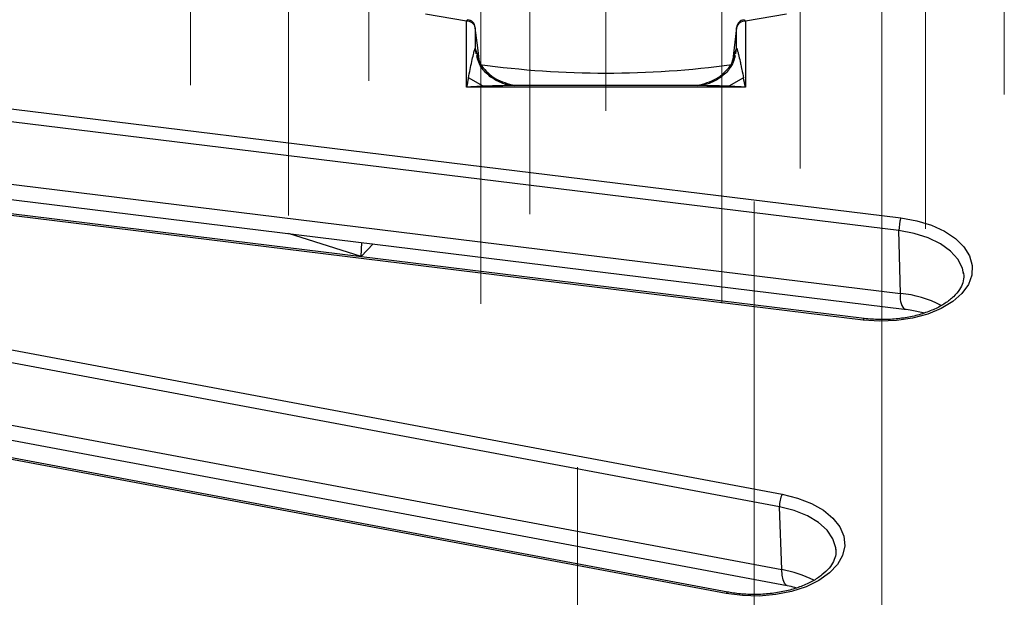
# Model space of a CAD drawing. Header units: millimetres. Extents: x 200 to 5740, y 200 to 4000.
# Tile 29 of 33: x 4761 to 4874, y 2661 to 2727. Entities that reach past the tile are written whole.
import ezdxf

# ---------------------------------------------------------------- set-up
doc = ezdxf.new("R2010")
doc.units = ezdxf.units.MM
doc.header["$LTSCALE"] = 20
doc.linetypes.add('CENTERX2', pattern=[20.32, 12.7, -2.54, 2.54, -2.54])
doc.layers.add('FORMAT', color=7, linetype='Continuous')

msp = doc.modelspace()

# ---------------------------------------------------------------- linework, layer by layer
at = {"color": 7, "linetype": 'Continuous', "lineweight": 25}
for p, q in [((4812.322, 2719.503), (4812.322, 2727.049)), ((4844.155, 2727.049), (4844.155, 2719.503)), ((4813.319, 2726.303), (4813.315, 2726.353)), ((4813.319, 2726.303), (4813.319, 2723.934)), ((4843.162, 2726.353), (4843.159, 2726.303)), ((4843.159, 2723.934), (4843.159, 2726.303)), ((4711.267, 2723.049), (4861.902, 2704.565)), ((4861.695, 2703.114), (4711.06, 2721.598)), ((4814.095, 2721.873), (4814.095, 2722.067)), ((4842.383, 2722.067), (4842.383, 2721.873)), ((4814.209, 2719.606), (4812.532, 2720.574)), ((4843.946, 2720.574), (4842.269, 2719.606)), ((4844.155, 2719.503), (4812.322, 2719.503)), ((4838.971, 2719.687), (4817.511, 2719.687)), ((4711.23, 2714.427), (4861.865, 2695.943)), ((4711.657, 2712.632), (4862.292, 2694.148)), ((4857.602, 2692.886), (4706.967, 2711.37)), ((4857.724, 2693.062), (4707.089, 2711.546)), ((4861.865, 2695.943), (4861.695, 2703.114)), ((4800.283, 2700.157), (4791.996, 2702.774)), ((4800.283, 2700.157), (4800.341, 2701.75)), ((4801.642, 2701.591), (4800.283, 2700.157)), ((4701.903, 2700.459), (4848.366, 2672.987)), ((4848.058, 2671.552), (4701.595, 2699.025)), ((4869.079, 2698.171), (4869.047, 2698.396)), ((4701.848, 2691.84), (4848.311, 2664.368)), ((4702.465, 2690.016), (4848.928, 2662.544)), ((4841.975, 2661.632), (4695.512, 2689.104)), ((4842.159, 2661.798), (4695.696, 2689.27)), ((4848.311, 2664.368), (4848.058, 2671.552))]:
    msp.add_line(p, q, dxfattribs=at)
at = {"color": 8, "linetype": 'Continuous', "lineweight": 25}
for p, q in [((4813.319, 2723.934), (4813.924, 2722.064)), ((4813.319, 2723.934), (4813.39, 2723.308)), ((4842.535, 2722.009), (4843.159, 2723.934)), ((4843.088, 2723.308), (4843.159, 2723.934)), ((4814.019, 2722.077), (4814.019, 2721.941)), ((4814.076, 2721.89), (4814.076, 2722.069)), ((4842.402, 2722.069), (4842.402, 2721.89)), ((4842.459, 2721.941), (4842.459, 2722.077))]:
    msp.add_line(p, q, dxfattribs=at)
at = {"color": 7, "linetype": 'Continuous', "lineweight": 25, "flags": 128}
for points in [[(4812.322, 2727.049), (4807.622, 2727.846)], [(4848.855, 2727.846), (4844.155, 2727.049)], [(4813.8, 2722.354), (4813.6, 2723.994), (4813.319, 2726.303)], [(4843.159, 2726.303), (4842.877, 2723.994), (4842.677, 2722.354)], [(4861.902, 2704.565), (4863.724, 2704.237), (4865.411, 2703.722), (4866.905, 2703.037), (4868.156, 2702.204), (4869.12, 2701.254), (4869.765, 2700.217), (4870.07, 2699.129), (4870.023, 2698.028), (4869.626, 2696.951), (4868.893, 2695.933), (4867.848, 2695.011), (4866.528, 2694.216), (4864.978, 2693.574), (4863.249, 2693.107), (4861.401, 2692.832), (4859.497, 2692.757), (4857.602, 2692.886)], [(4848.366, 2672.987), (4850.119, 2672.551), (4851.703, 2671.937), (4853.065, 2671.165), (4854.158, 2670.262), (4854.945, 2669.259), (4855.399, 2668.189), (4855.504, 2667.089), (4855.258, 2665.996), (4854.669, 2664.948), (4853.755, 2663.981), (4852.55, 2663.127), (4851.093, 2662.416), (4849.435, 2661.871), (4847.631, 2661.511), (4845.743, 2661.349), (4843.836, 2661.389), (4841.975, 2661.632)]]:
    msp.add_lwpolyline(points, dxfattribs=at)
at = {"color": 8, "linetype": 'Continuous', "lineweight": 25, "flags": 128}
for points in [[(4812.322, 2727.049), (4812.365, 2727.133), (4812.406, 2727.19), (4812.444, 2727.219), (4812.468, 2727.221)], [(4844.01, 2727.221), (4844.033, 2727.219), (4844.072, 2727.19), (4844.113, 2727.133), (4844.155, 2727.049)], [(4869.047, 2698.396), (4868.941, 2698.821), (4868.432, 2699.837), (4867.589, 2700.776), (4866.446, 2701.602), (4865.045, 2702.284), (4863.441, 2702.794), (4861.695, 2703.114)], [(4857.724, 2693.062), (4857.723, 2693.062), (4857.686, 2693.044), (4857.645, 2692.985), (4857.602, 2692.886)], [(4854.504, 2666.682), (4854.487, 2666.845), (4854.164, 2667.886), (4853.497, 2668.871), (4852.509, 2669.761), (4851.239, 2670.524), (4849.736, 2671.129), (4848.058, 2671.552)], [(4848.928, 2662.544), (4848.806, 2662.594), (4848.614, 2662.813), (4848.464, 2663.191), (4848.362, 2663.715), (4848.311, 2664.368)], [(4842.159, 2661.798), (4842.155, 2661.799), (4842.099, 2661.784), (4842.038, 2661.727), (4841.975, 2661.632)]]:
    msp.add_lwpolyline(points, dxfattribs=at)
at = {"color": 7, "linetype": 'Continuous', "lineweight": 25}
for centre, radius, start, end in [((4812.396, 2726.109), 0.943, 11.91175, 94.47897), ((4812.322, 2726.232), 1, 6.9504, 81.68206), ((4844.081, 2726.109), 0.943, 85.52103, 168.08825), ((4844.155, 2726.232), 1, 98.31794, 173.0496), ((4828.239, 2826.888), 105.771, 262.1536, 277.83166), ((4866.395, 2703.183), 4.701, 162.90751, 180.83657), ((4851.265, 2671.615), 3.208, 154.66725, 181.11148)]:
    msp.add_arc(centre, radius, start, end, dxfattribs=at)
at = {"color": 8, "linetype": 'Continuous', "lineweight": 25}
for centre, radius, start, end in [((4864.08, 2695.522), 2.255, 169.2339, 217.5159), ((4860.377, 2682.223), 13.8, 63.48914, 83.80906), ((4846.113, 2651.675), 12.882, 62.9076, 80.17739)]:
    msp.add_arc(centre, radius, start, end, dxfattribs=at)
at = {"color": 7, "linetype": 'Continuous', "lineweight": 25}
for centre, major_axis, ratio, start_param, end_param in [((4812.322, 2718.687), (0.989, 5.259), 0.0285129, 1.2090957, 1.4202711), ((4844.155, 2718.687), (-0.989, 5.259), 0.0285129, 4.8629142, 5.0740896), ((4812.322, 2718.687), (9, 0.582), 0.0903519, 1.3537776, 1.564953), ((4844.155, 2718.687), (9, -0.582), 0.0903519, 1.5766396, 1.787815)]:
    msp.add_ellipse(centre, major_axis=major_axis, ratio=ratio, start_param=start_param, end_param=end_param, dxfattribs=at)
for points, knots in [([(4812.532, 2720.574), (4812.596, 2720.89), (4812.725, 2721.533), (4812.916, 2722.435), (4813.083, 2723.178), (4813.204, 2723.666), (4813.27, 2723.876), (4813.303, 2723.953), (4813.314, 2723.939), (4813.319, 2723.934)], [0, 0, 0, 0, 0.23866539, 0.48639121, 0.71730857, 0.87093361, 0.94551372, 0.97651426, 1, 1, 1, 1]), ([(4843.159, 2723.934), (4843.161, 2723.938), (4843.165, 2723.95), (4843.202, 2723.923), (4843.257, 2723.717), (4843.324, 2723.46), (4843.418, 2723.077), (4843.535, 2722.557), (4843.662, 2721.962), (4843.791, 2721.343), (4843.882, 2720.89), (4843.946, 2720.574)], [0, 0, 0, 0, 0.0104723, 0.0235934, 0.1588242, 0.2161786, 0.2825328, 0.5134985, 0.6577693, 0.7612846, 1, 1, 1, 1]), ([(4817.543, 2719.687), (4817.19, 2719.744), (4816.429, 2719.869), (4815.074, 2720.6), (4813.866, 2721.751), (4813.62, 2722.609), (4813.476, 2723.108)], [0, 0, 0, 0, 0.199714, 0.4302797, 0.6683354, 1, 1, 1, 1]), ([(4843.001, 2723.108), (4842.858, 2722.609), (4842.612, 2721.751), (4841.404, 2720.6), (4840.049, 2719.869), (4839.288, 2719.744), (4838.935, 2719.687)], [0, 0, 0, 0, 0.3316646, 0.5697203, 0.800286, 1, 1, 1, 1]), ([(4869.021, 2698.351), (4869.049, 2698.237), (4869.147, 2697.837), (4869.025, 2697.194), (4868.652, 2696.364), (4867.98, 2695.554), (4867.013, 2694.789), (4865.81, 2694.126), (4864.404, 2693.589), (4862.837, 2693.197), (4861.163, 2692.97), (4859.431, 2692.905), (4858.294, 2693.009), (4857.724, 2693.062)], [0, 0, 0, 0, 0.04163, 0.14571904, 0.23845878, 0.33736313, 0.43247261, 0.52654704, 0.62058799, 0.71495316, 0.80966908, 0.90461395, 1, 1, 1, 1]), ([(4862.292, 2694.148), (4862.59, 2694.109), (4863.398, 2694.001), (4864.148, 2693.82), (4864.622, 2693.707)], [0, 0, 0, 0, 0.3691558, 1, 1, 1, 1]), ([(4854.476, 2666.7), (4854.489, 2666.5), (4854.521, 2666.041), (4854.269, 2665.324), (4853.755, 2664.524), (4852.95, 2663.747), (4851.863, 2663.03), (4850.554, 2662.427), (4849.063, 2661.96), (4847.436, 2661.647), (4845.728, 2661.503), (4844.03, 2661.534), (4842.844, 2661.673), (4842.243, 2661.783), (4842.159, 2661.798)], [0, 0, 0, 0, 0.0718347, 0.1646786, 0.2527818, 0.3465754, 0.4383853, 0.5298507, 0.6214859, 0.7134789, 0.8057637, 0.8981939, 0.9856927, 1, 1, 1, 1]), ([(4848.928, 2662.544), (4849.217, 2662.491), (4849.597, 2662.42), (4849.94, 2662.318), (4850.023, 2662.293)], [0, 0, 0, 0, 0.7590243, 1, 1, 1, 1])]:
    msp.add_open_spline(points, degree=3, knots=knots, dxfattribs=at)
at = {"color": 8, "linetype": 'Continuous', "lineweight": 25}
for points, knots in [([(4814.026, 2721.934), (4814.504, 2721.391), (4815.396, 2720.376), (4817.04, 2719.903), (4817.805, 2719.684)], [0, 0, 0, 0, 0.5352363, 1, 1, 1, 1]), ([(4838.673, 2719.684), (4839.438, 2719.903), (4841.072, 2720.372), (4841.959, 2721.379), (4842.431, 2721.915)], [0, 0, 0, 0, 0.4678682, 1, 1, 1, 1]), ([(4817.511, 2719.685), (4817.229, 2719.684), (4816.7, 2719.683), (4815.6, 2719.661), (4814.78, 2719.628), (4814.209, 2719.606)], [0, 0, 0, 0, 0.256384, 0.4813072, 1, 1, 1, 1]), ([(4842.269, 2719.606), (4841.697, 2719.629), (4840.597, 2719.675), (4839.499, 2719.681), (4838.971, 2719.684)], [0, 0, 0, 0, 0.5194254, 1, 1, 1, 1])]:
    msp.add_open_spline(points, degree=3, knots=knots, dxfattribs=at)
at = {"layer": 'FORMAT', "linetype": 'CENTERX2', "lineweight": 18}
for p, q in [((4828.239, 2803.329), (4828.239, 2716.796)), ((4801.155, 2801.261), (4801.155, 2720.217)), ((4780.781, 2800.763), (4780.781, 2719.719)), ((4873.728, 2799.711), (4873.728, 2718.667)), ((4850.41, 2791.244), (4850.41, 2710.2)), ((4791.997, 2785.898), (4791.997, 2704.855)), ((4819.543, 2786.028), (4819.543, 2704.984)), ((4864.712, 2784.356), (4864.712, 2703.312)), ((4813.934, 2775.775), (4813.934, 2694.731)), ((4841.456, 2775.859), (4841.456, 2694.815)), ((4859.752, 2650.204), (4859.752, 2737.838)), ((4845.17, 2618.788), (4845.17, 2706.422)), ((4824.98, 2588.424), (4824.98, 2676.058))]:
    msp.add_line(p, q, dxfattribs=at)

doc.saveas('drawing.dxf')
